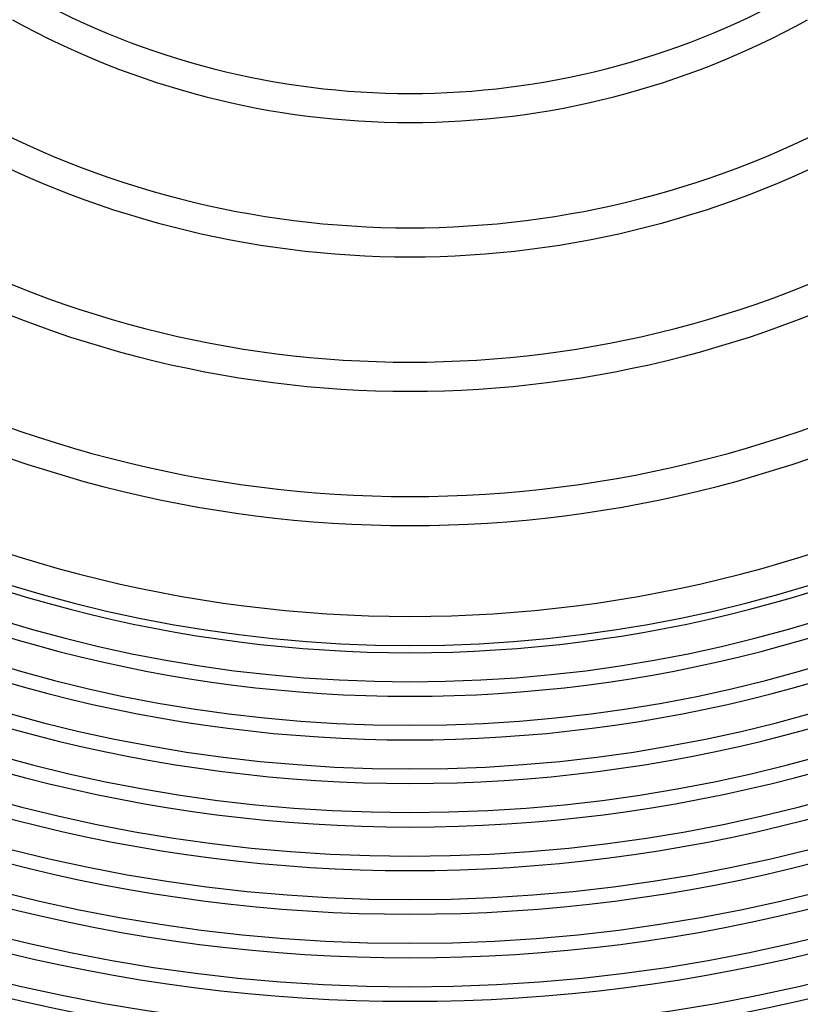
# Model space of a CAD drawing. Header units: millimetres. Extents: x -345 to 345, y -305 to 305.
# Tile 37 of 87: x -54 to 54, y -234 to -99. Entities that reach past the tile are written whole.
import ezdxf

# ---------------------------------------------------------------- set-up
doc = ezdxf.new("R2010")
doc.units = ezdxf.units.MM
doc.layers.add('THICK', color=7, linetype='Continuous')

msp = doc.modelspace()

# ---------------------------------------------------------------- linework, layer by layer
at = {"layer": 'THICK'}
for radius, start, end in [(292, 180, 0), (286, 180, 0), (280, 180, 0), (274, 180, 0), (268, 180, 0), (262, 180, 0), (256, 180, 0), (250, 180, 0), (244, 180, 0), (238, 180, 0), (232, 180, 0), (226, 180, 0), (220, 180, 0), (214, 180, 0), (208, 180, 0), (202, 180, 0), (196, 180, 0), (190, 180, 0), (185, 180, 0), (109, 241.0501, 298.95), (113, 241.0129, 298.9872), (127.5, 240.8977, 299.1023), (131.5, 240.8704, 299.1297), (146, 240.7839, 299.2161), (150, 240.763, 299.237), (164.5, 240.6957, 299.3042), (168.5, 240.6792, 299.3208), (181, 240.6323, 299.3677), (186, 240.6158, 299.3842), (192, 240.5967, 299.4032), (198, 240.5788, 299.4212), (204, 240.5617, 299.4382), (210, 240.5457, 299.4543), (216, 240.5305, 299.4695), (222, 240.5162, 299.4838), (228, 240.5026, 299.4974), (234, 240.4897, 299.5103), (240, 240.4775, 299.5225), (246, 240.4658, 299.5342), (252, 240.4547, 299.5453), (258, 240.4442, 299.5558), (264, 240.4341, 299.566)]:
    msp.add_arc((0, 0), radius, start, end, dxfattribs=at)

doc.saveas('drawing.dxf')
